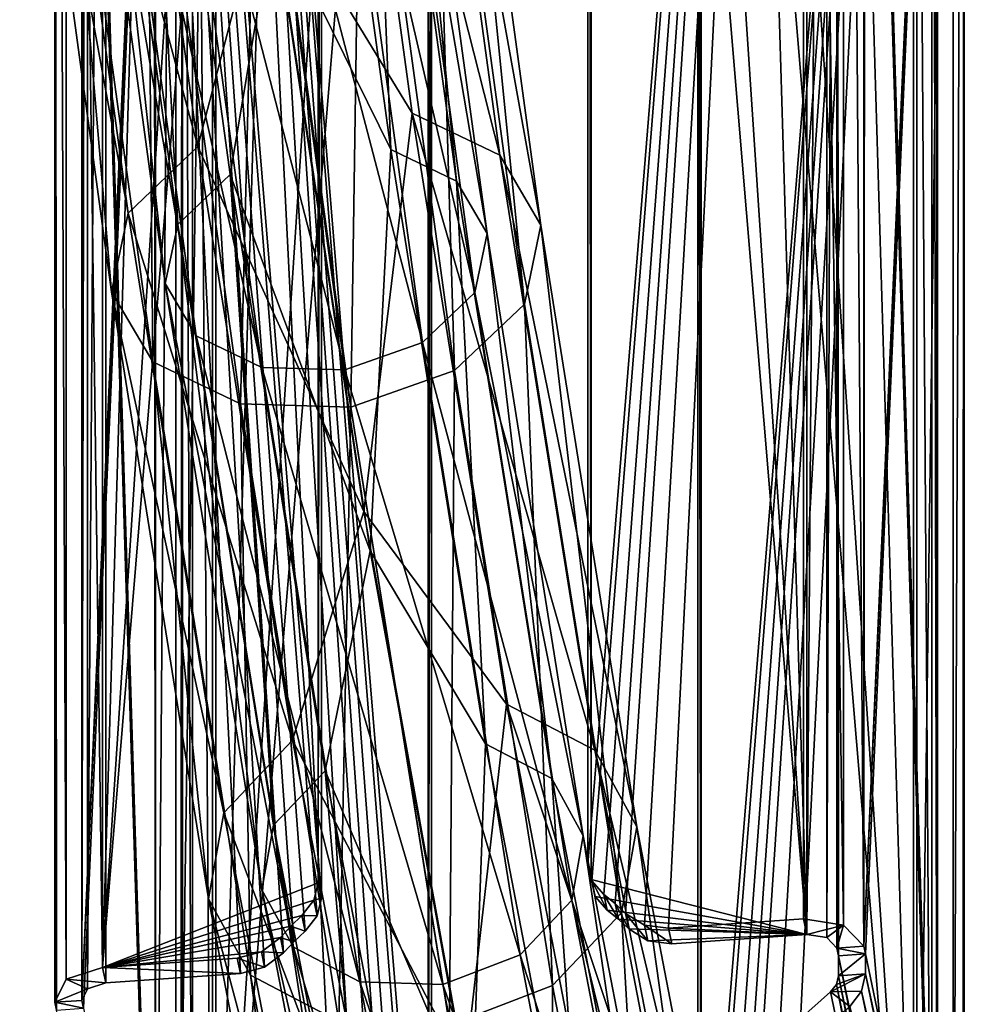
# Model space of a CAD drawing. Extents: x -1448 to 108, y -535 to 375.
# Tile 65 of 147: x -169 to -134, y -280 to -244. Entities that reach past the tile are written whole.
import ezdxf

# ---------------------------------------------------------------- set-up
doc = ezdxf.new("R2010")
doc.units = 0
doc.header["$LTSCALE"] = 33.374815
for name, color, linetype in [('159', 7, 'CONTINUOUS'), ('160', 7, 'CONTINUOUS'), ('161', 7, 'CONTINUOUS'), ('162', 7, 'CONTINUOUS'), ('865', 7, 'CONTINUOUS'), ('866', 7, 'CONTINUOUS'), ('868', 7, 'CONTINUOUS'), ('871', 7, 'CONTINUOUS'), ('874', 7, 'CONTINUOUS'), ('882', 7, 'CONTINUOUS'), ('884', 7, 'CONTINUOUS'), ('888', 7, 'CONTINUOUS'), ('889', 7, 'CONTINUOUS'), ('890', 7, 'CONTINUOUS'), ('891', 7, 'CONTINUOUS'), ('894', 7, 'CONTINUOUS'), ('909', 7, 'CONTINUOUS'), ('914', 7, 'CONTINUOUS'), ('920', 7, 'CONTINUOUS'), ('930', 7, 'CONTINUOUS'), ('931', 7, 'CONTINUOUS'), ('934', 7, 'CONTINUOUS'), ('935', 7, 'CONTINUOUS'), ('937', 7, 'CONTINUOUS'), ('941', 7, 'CONTINUOUS'), ('942', 7, 'CONTINUOUS'), ('943', 7, 'CONTINUOUS'), ('944', 7, 'CONTINUOUS'), ('945', 7, 'CONTINUOUS'), ('947', 7, 'CONTINUOUS'), ('948', 7, 'CONTINUOUS'), ('949', 7, 'CONTINUOUS'), ('950', 7, 'CONTINUOUS'), ('953', 7, 'CONTINUOUS'), ('955', 7, 'CONTINUOUS'), ('956', 7, 'CONTINUOUS'), ('957', 7, 'CONTINUOUS'), ('958', 7, 'CONTINUOUS'), ('960', 7, 'CONTINUOUS'), ('961', 7, 'CONTINUOUS'), ('965', 7, 'CONTINUOUS'), ('966', 7, 'CONTINUOUS'), ('971', 7, 'CONTINUOUS'), ('972', 7, 'CONTINUOUS'), ('973', 7, 'CONTINUOUS'), ('974', 7, 'CONTINUOUS')]:
    doc.layers.add(name, color=color, linetype=linetype)

msp = doc.modelspace()

# ---------------------------------------------------------------- linework, layer by layer
at = {"layer": '159', "color": 7, "linetype": 'CONTINUOUS'}
for points in [[(-157.692, -223.423, 264.103), (-154.386, -247.591, 242.665), (-159.688, -238.883, 250.003), (-157.692, -223.423, 264.103)], [(-154.485, -224.816, 266.329), (-151.158, -249.143, 244.751), (-157.692, -223.423, 264.103), (-154.485, -224.816, 266.329)], [(-157.692, -223.423, 264.103), (-151.158, -249.143, 244.751), (-154.386, -247.591, 242.665), (-157.692, -223.423, 264.103)], [(-153.007, -227.138, 269.428), (-149.646, -251.717, 247.627), (-154.485, -224.816, 266.329), (-153.007, -227.138, 269.428)], [(-154.485, -224.816, 266.329), (-149.646, -251.717, 247.627), (-151.158, -249.143, 244.751), (-154.485, -224.816, 266.329)], [(-153.654, -229.766, 272.568), (-150.256, -254.62, 250.522), (-153.007, -227.138, 269.428), (-153.654, -229.766, 272.568)], [(-153.007, -227.138, 269.428), (-150.256, -254.62, 250.522), (-149.646, -251.717, 247.627), (-153.007, -227.138, 269.428)], [(-156.253, -231.994, 274.905), (-152.825, -257.073, 252.659), (-153.654, -229.766, 272.568), (-156.253, -231.994, 274.905)], [(-153.654, -229.766, 272.568), (-152.825, -257.073, 252.659), (-150.256, -254.62, 250.522), (-153.654, -229.766, 272.568)], [(-156.642, -258.415, 253.463), (-156.253, -231.994, 274.905), (-160.085, -233.221, 275.813), (-156.642, -258.415, 253.463)], [(-152.825, -257.073, 252.659), (-156.253, -231.994, 274.905), (-156.642, -258.415, 253.463), (-152.825, -257.073, 252.659)], [(-159.688, -238.883, 250.003), (-154.386, -247.591, 242.665), (-156.17, -262.26, 226.637), (-159.688, -238.883, 250.003)], [(-154.386, -247.591, 242.665), (-150.917, -269.356, 219.425), (-156.17, -262.26, 226.637), (-154.386, -247.591, 242.665)], [(-151.158, -249.143, 244.751), (-147.665, -271.057, 221.352), (-154.386, -247.591, 242.665), (-151.158, -249.143, 244.751)], [(-154.386, -247.591, 242.665), (-147.665, -271.057, 221.352), (-150.917, -269.356, 219.425), (-154.386, -247.591, 242.665)], [(-149.646, -251.717, 247.627), (-146.116, -273.87, 223.973), (-151.158, -249.143, 244.751), (-149.646, -251.717, 247.627)], [(-151.158, -249.143, 244.751), (-146.116, -273.87, 223.973), (-147.665, -271.057, 221.352), (-151.158, -249.143, 244.751)], [(-150.256, -254.62, 250.522), (-146.684, -277.04, 226.582), (-149.646, -251.717, 247.627), (-150.256, -254.62, 250.522)], [(-149.646, -251.717, 247.627), (-146.684, -277.04, 226.582), (-146.116, -273.87, 223.973), (-149.646, -251.717, 247.627)], [(-152.825, -257.073, 252.659), (-149.217, -279.716, 228.481), (-150.256, -254.62, 250.522), (-152.825, -257.073, 252.659)], [(-150.256, -254.62, 250.522), (-149.217, -279.716, 228.481), (-146.684, -277.04, 226.582), (-150.256, -254.62, 250.522)], [(-153.015, -281.175, 229.159), (-152.825, -257.073, 252.659), (-156.642, -258.415, 253.463), (-153.015, -281.175, 229.159)], [(-149.217, -279.716, 228.481), (-152.825, -257.073, 252.659), (-153.015, -281.175, 229.159), (-149.217, -279.716, 228.481)], [(-156.17, -262.26, 226.637), (-150.917, -269.356, 219.425), (-152.451, -282.835, 201.492), (-156.17, -262.26, 226.637)], [(-150.917, -269.356, 219.425), (-147.254, -288.35, 194.6), (-152.451, -282.835, 201.492), (-150.917, -269.356, 219.425)], [(-147.665, -271.057, 221.352), (-143.974, -290.194, 196.34), (-150.917, -269.356, 219.425), (-147.665, -271.057, 221.352)], [(-150.917, -269.356, 219.425), (-143.974, -290.194, 196.34), (-147.254, -288.35, 194.6), (-150.917, -269.356, 219.425)], [(-146.116, -273.87, 223.973), (-142.379, -293.242, 198.653), (-147.665, -271.057, 221.352), (-146.116, -273.87, 223.973)], [(-147.665, -271.057, 221.352), (-142.379, -293.242, 198.653), (-143.974, -290.194, 196.34), (-147.665, -271.057, 221.352)], [(-146.684, -277.04, 226.582), (-142.896, -296.674, 200.919), (-146.116, -273.87, 223.973), (-146.684, -277.04, 226.582)], [(-146.116, -273.87, 223.973), (-142.896, -296.674, 200.919), (-142.379, -293.242, 198.653), (-146.116, -273.87, 223.973)], [(-149.217, -279.716, 228.481), (-145.386, -299.571, 202.528), (-146.684, -277.04, 226.582), (-149.217, -279.716, 228.481)], [(-146.684, -277.04, 226.582), (-145.386, -299.571, 202.528), (-142.896, -296.674, 200.919), (-146.684, -277.04, 226.582)], [(-149.161, -301.15, 203.05), (-149.217, -279.716, 228.481), (-153.015, -281.175, 229.159), (-149.161, -301.15, 203.05)], [(-145.386, -299.571, 202.528), (-149.217, -279.716, 228.481), (-149.161, -301.15, 203.05), (-145.386, -299.571, 202.528)]]:
    msp.add_3dface(points, dxfattribs=at)
at = {"layer": '160', "color": 7, "linetype": 'CONTINUOUS'}
for points in [[(-165.595, -224.558, 264.255), (-162.277, -248.817, 242.735), (-168.194, -226.786, 266.593), (-165.595, -224.558, 264.255)], [(-165.595, -224.558, 264.255), (-159.688, -238.883, 250.003), (-162.277, -248.817, 242.735), (-165.595, -224.558, 264.255)], [(-168.194, -226.786, 266.593), (-164.846, -251.27, 244.871), (-168.841, -229.414, 269.732), (-168.194, -226.786, 266.593)], [(-168.194, -226.786, 266.593), (-162.277, -248.817, 242.735), (-164.846, -251.27, 244.871), (-168.194, -226.786, 266.593)], [(-168.841, -229.414, 269.732), (-164.846, -251.27, 244.871), (-165.456, -254.173, 247.767), (-168.841, -229.414, 269.732)], [(-168.841, -229.414, 269.732), (-165.456, -254.173, 247.767), (-167.362, -231.736, 272.831), (-168.841, -229.414, 269.732)], [(-167.362, -231.736, 272.831), (-165.456, -254.173, 247.767), (-163.944, -256.746, 250.643), (-167.362, -231.736, 272.831)], [(-167.362, -231.736, 272.831), (-163.944, -256.746, 250.643), (-164.155, -233.13, 275.057), (-167.362, -231.736, 272.831)], [(-160.085, -233.221, 275.813), (-164.155, -233.13, 275.057), (-160.715, -258.299, 252.729), (-160.085, -233.221, 275.813)], [(-164.155, -233.13, 275.057), (-163.944, -256.746, 250.643), (-160.715, -258.299, 252.729), (-164.155, -233.13, 275.057)], [(-156.642, -258.415, 253.463), (-160.085, -233.221, 275.813), (-160.715, -258.299, 252.729), (-156.642, -258.415, 253.463)], [(-159.688, -238.883, 250.003), (-156.17, -262.26, 226.637), (-162.277, -248.817, 242.735), (-159.688, -238.883, 250.003)], [(-162.277, -248.817, 242.735), (-158.792, -270.682, 219.386), (-164.846, -251.27, 244.871), (-162.277, -248.817, 242.735)], [(-162.277, -248.817, 242.735), (-156.17, -262.26, 226.637), (-158.792, -270.682, 219.386), (-162.277, -248.817, 242.735)], [(-164.846, -251.27, 244.871), (-161.325, -273.358, 221.284), (-165.456, -254.173, 247.767), (-164.846, -251.27, 244.871)], [(-164.846, -251.27, 244.871), (-158.792, -270.682, 219.386), (-161.325, -273.358, 221.284), (-164.846, -251.27, 244.871)], [(-165.456, -254.173, 247.767), (-161.325, -273.358, 221.284), (-161.893, -276.528, 223.894), (-165.456, -254.173, 247.767)], [(-165.456, -254.173, 247.767), (-161.893, -276.528, 223.894), (-163.944, -256.746, 250.643), (-165.456, -254.173, 247.767)], [(-163.944, -256.746, 250.643), (-161.893, -276.528, 223.894), (-160.343, -279.341, 226.515), (-163.944, -256.746, 250.643)], [(-163.944, -256.746, 250.643), (-160.343, -279.341, 226.515), (-160.715, -258.299, 252.729), (-163.944, -256.746, 250.643)], [(-156.642, -258.415, 253.463), (-160.715, -258.299, 252.729), (-157.092, -281.042, 228.442), (-156.642, -258.415, 253.463)], [(-160.715, -258.299, 252.729), (-160.343, -279.341, 226.515), (-157.092, -281.042, 228.442), (-160.715, -258.299, 252.729)], [(-153.015, -281.175, 229.159), (-156.642, -258.415, 253.463), (-157.092, -281.042, 228.442), (-153.015, -281.175, 229.159)], [(-156.17, -262.26, 226.637), (-152.451, -282.835, 201.492), (-158.792, -270.682, 219.386), (-156.17, -262.26, 226.637)], [(-158.792, -270.682, 219.386), (-155.108, -289.783, 194.423), (-161.325, -273.358, 221.284), (-158.792, -270.682, 219.386)], [(-158.792, -270.682, 219.386), (-152.451, -282.835, 201.492), (-155.108, -289.783, 194.423), (-158.792, -270.682, 219.386)], [(-161.325, -273.358, 221.284), (-157.598, -292.679, 196.033), (-161.893, -276.528, 223.894), (-161.325, -273.358, 221.284)], [(-161.325, -273.358, 221.284), (-155.108, -289.783, 194.423), (-157.598, -292.679, 196.033), (-161.325, -273.358, 221.284)], [(-161.893, -276.528, 223.894), (-157.598, -292.679, 196.033), (-158.115, -296.112, 198.298), (-161.893, -276.528, 223.894)], [(-161.893, -276.528, 223.894), (-158.115, -296.112, 198.298), (-160.343, -279.341, 226.515), (-161.893, -276.528, 223.894)], [(-160.343, -279.341, 226.515), (-158.115, -296.112, 198.298), (-156.52, -299.159, 200.611), (-160.343, -279.341, 226.515)], [(-160.343, -279.341, 226.515), (-156.52, -299.159, 200.611), (-157.092, -281.042, 228.442), (-160.343, -279.341, 226.515)]]:
    msp.add_3dface(points, dxfattribs=at)
at = {"layer": '161', "color": 7, "linetype": 'CONTINUOUS'}
for points in [[(-163.022, -251.689, 245.578), (-164.427, -225.488, 265.586), (-166.376, -227.159, 267.339), (-163.022, -251.689, 245.578)], [(-161.095, -249.848, 243.975), (-159.467, -240.203, 251.49), (-164.427, -225.488, 265.586), (-161.095, -249.848, 243.975)], [(-161.095, -249.848, 243.975), (-164.427, -225.488, 265.586), (-163.022, -251.689, 245.578), (-161.095, -249.848, 243.975)], [(-163.479, -253.866, 247.749), (-166.376, -227.159, 267.339), (-166.862, -229.13, 269.694), (-163.479, -253.866, 247.749)], [(-163.022, -251.689, 245.578), (-166.376, -227.159, 267.339), (-163.479, -253.866, 247.749), (-163.022, -251.689, 245.578)], [(-163.479, -253.866, 247.749), (-166.862, -229.13, 269.694), (-162.345, -255.796, 249.906), (-163.479, -253.866, 247.749)], [(-162.345, -255.796, 249.906), (-166.862, -229.13, 269.694), (-165.753, -230.871, 272.018), (-162.345, -255.796, 249.906)], [(-162.345, -255.796, 249.906), (-165.753, -230.871, 272.018), (-159.924, -256.961, 251.47), (-162.345, -255.796, 249.906)], [(-159.924, -256.961, 251.47), (-165.753, -230.871, 272.018), (-163.348, -231.916, 273.688), (-159.924, -256.961, 251.47)], [(-159.924, -256.961, 251.47), (-163.348, -231.916, 273.688), (-156.869, -257.047, 252.021), (-159.924, -256.961, 251.47)], [(-156.869, -257.047, 252.021), (-163.348, -231.916, 273.688), (-160.295, -231.984, 274.255), (-156.869, -257.047, 252.021)], [(-155.929, -263.712, 227.991), (-159.467, -240.203, 251.49), (-161.095, -249.848, 243.975), (-155.929, -263.712, 227.991)], [(-159.495, -273.818, 221.947), (-161.095, -249.848, 243.975), (-163.022, -251.689, 245.578), (-159.495, -273.818, 221.947)], [(-157.595, -271.811, 220.523), (-155.929, -263.712, 227.991), (-161.095, -249.848, 243.975), (-157.595, -271.811, 220.523)], [(-157.595, -271.811, 220.523), (-161.095, -249.848, 243.975), (-159.495, -273.818, 221.947), (-157.595, -271.811, 220.523)], [(-159.921, -276.196, 223.904), (-163.022, -251.689, 245.578), (-163.479, -253.866, 247.749), (-159.921, -276.196, 223.904)], [(-159.495, -273.818, 221.947), (-163.022, -251.689, 245.578), (-159.921, -276.196, 223.904), (-159.495, -273.818, 221.947)], [(-159.921, -276.196, 223.904), (-163.479, -253.866, 247.749), (-158.759, -278.306, 225.869), (-159.921, -276.196, 223.904)], [(-158.759, -278.306, 225.869), (-163.479, -253.866, 247.749), (-162.345, -255.796, 249.906), (-158.759, -278.306, 225.869)], [(-158.759, -278.306, 225.869), (-162.345, -255.796, 249.906), (-156.32, -279.582, 227.315), (-158.759, -278.306, 225.869)], [(-156.32, -279.582, 227.315), (-162.345, -255.796, 249.906), (-159.924, -256.961, 251.47), (-156.32, -279.582, 227.315)], [(-156.32, -279.582, 227.315), (-159.924, -256.961, 251.47), (-153.262, -279.681, 227.853), (-156.32, -279.582, 227.315)], [(-153.262, -279.681, 227.853), (-159.924, -256.961, 251.47), (-156.869, -257.047, 252.021), (-153.262, -279.681, 227.853)], [(-152.187, -284.415, 202.689), (-155.929, -263.712, 227.991), (-157.595, -271.811, 220.523), (-152.187, -284.415, 202.689)], [(-155.76, -293.179, 196.643), (-157.595, -271.811, 220.523), (-159.495, -273.818, 221.947), (-155.76, -293.179, 196.643)], [(-153.892, -291.006, 195.436), (-152.187, -284.415, 202.689), (-157.595, -271.811, 220.523), (-153.892, -291.006, 195.436)], [(-153.892, -291.006, 195.436), (-157.595, -271.811, 220.523), (-155.76, -293.179, 196.643), (-153.892, -291.006, 195.436)], [(-156.148, -295.753, 198.342), (-159.495, -273.818, 221.947), (-159.921, -276.196, 223.904), (-156.148, -295.753, 198.342)], [(-155.76, -293.179, 196.643), (-159.495, -273.818, 221.947), (-156.148, -295.753, 198.342), (-155.76, -293.179, 196.643)], [(-156.148, -295.753, 198.342), (-159.921, -276.196, 223.904), (-154.951, -298.039, 200.077), (-156.148, -295.753, 198.342)], [(-154.951, -298.039, 200.077), (-159.921, -276.196, 223.904), (-158.759, -278.306, 225.869), (-154.951, -298.039, 200.077)], [(-154.951, -298.039, 200.077), (-158.759, -278.306, 225.869), (-152.492, -299.422, 201.382), (-154.951, -298.039, 200.077)], [(-152.492, -299.422, 201.382), (-158.759, -278.306, 225.869), (-156.32, -279.582, 227.315), (-152.492, -299.422, 201.382)], [(-152.492, -299.422, 201.382), (-156.32, -279.582, 227.315), (-149.432, -299.531, 201.906), (-152.492, -299.422, 201.382)], [(-149.432, -299.531, 201.906), (-156.32, -279.582, 227.315), (-153.262, -279.681, 227.853), (-149.432, -299.531, 201.906)]]:
    msp.add_3dface(points, dxfattribs=at)
at = {"layer": '162', "color": 7, "linetype": 'CONTINUOUS'}
for points in [[(-159.467, -240.203, 251.49), (-155.177, -248.929, 243.923), (-158.5, -224.636, 265.472), (-159.467, -240.203, 251.49)], [(-155.177, -248.929, 243.923), (-156.095, -225.681, 267.142), (-158.5, -224.636, 265.472), (-155.177, -248.929, 243.923)], [(-152.756, -250.094, 245.487), (-154.986, -227.423, 269.466), (-156.095, -225.681, 267.142), (-152.756, -250.094, 245.487)], [(-152.756, -250.094, 245.487), (-156.095, -225.681, 267.142), (-155.177, -248.929, 243.923), (-152.756, -250.094, 245.487)], [(-151.622, -252.024, 247.644), (-155.471, -229.394, 271.821), (-154.986, -227.423, 269.466), (-151.622, -252.024, 247.644)], [(-151.622, -252.024, 247.644), (-154.986, -227.423, 269.466), (-152.756, -250.094, 245.487), (-151.622, -252.024, 247.644)], [(-152.08, -254.201, 249.816), (-157.421, -231.064, 273.574), (-155.471, -229.394, 271.821), (-152.08, -254.201, 249.816)], [(-152.08, -254.201, 249.816), (-155.471, -229.394, 271.821), (-151.622, -252.024, 247.644), (-152.08, -254.201, 249.816)], [(-154.006, -256.041, 251.418), (-160.295, -231.984, 274.255), (-157.421, -231.064, 273.574), (-154.006, -256.041, 251.418)], [(-154.006, -256.041, 251.418), (-157.421, -231.064, 273.574), (-152.08, -254.201, 249.816), (-154.006, -256.041, 251.418)], [(-156.869, -257.047, 252.021), (-160.295, -231.984, 274.255), (-154.006, -256.041, 251.418), (-156.869, -257.047, 252.021)], [(-159.467, -240.203, 251.49), (-155.929, -263.712, 227.991), (-155.177, -248.929, 243.923), (-159.467, -240.203, 251.49)], [(-155.929, -263.712, 227.991), (-151.689, -270.817, 220.552), (-155.177, -248.929, 243.923), (-155.929, -263.712, 227.991)], [(-151.689, -270.817, 220.552), (-152.756, -250.094, 245.487), (-155.177, -248.929, 243.923), (-151.689, -270.817, 220.552)], [(-149.25, -272.093, 221.998), (-151.622, -252.024, 247.644), (-152.756, -250.094, 245.487), (-149.25, -272.093, 221.998)], [(-149.25, -272.093, 221.998), (-152.756, -250.094, 245.487), (-151.689, -270.817, 220.552), (-149.25, -272.093, 221.998)], [(-148.088, -274.202, 223.963), (-152.08, -254.201, 249.816), (-151.622, -252.024, 247.644), (-148.088, -274.202, 223.963)], [(-148.088, -274.202, 223.963), (-151.622, -252.024, 247.644), (-149.25, -272.093, 221.998), (-148.088, -274.202, 223.963)], [(-148.514, -276.58, 225.92), (-154.006, -256.041, 251.418), (-152.08, -254.201, 249.816), (-148.514, -276.58, 225.92)], [(-148.514, -276.58, 225.92), (-152.08, -254.201, 249.816), (-148.088, -274.202, 223.963), (-148.514, -276.58, 225.92)], [(-150.414, -278.587, 227.344), (-156.869, -257.047, 252.021), (-154.006, -256.041, 251.418), (-150.414, -278.587, 227.344)], [(-150.414, -278.587, 227.344), (-154.006, -256.041, 251.418), (-148.514, -276.58, 225.92), (-150.414, -278.587, 227.344)], [(-153.262, -279.681, 227.853), (-156.869, -257.047, 252.021), (-150.414, -278.587, 227.344), (-153.262, -279.681, 227.853)], [(-155.929, -263.712, 227.991), (-152.187, -284.415, 202.689), (-151.689, -270.817, 220.552), (-155.929, -263.712, 227.991)], [(-152.187, -284.415, 202.689), (-148.002, -289.932, 195.569), (-151.689, -270.817, 220.552), (-152.187, -284.415, 202.689)], [(-148.002, -289.932, 195.569), (-149.25, -272.093, 221.998), (-151.689, -270.817, 220.552), (-148.002, -289.932, 195.569)], [(-145.542, -291.315, 196.874), (-148.088, -274.202, 223.963), (-149.25, -272.093, 221.998), (-145.542, -291.315, 196.874)], [(-145.542, -291.315, 196.874), (-149.25, -272.093, 221.998), (-148.002, -289.932, 195.569), (-145.542, -291.315, 196.874)], [(-144.346, -293.601, 198.609), (-148.514, -276.58, 225.92), (-148.088, -274.202, 223.963), (-144.346, -293.601, 198.609)], [(-144.346, -293.601, 198.609), (-148.088, -274.202, 223.963), (-145.542, -291.315, 196.874), (-144.346, -293.601, 198.609)], [(-144.733, -296.175, 200.308), (-150.414, -278.587, 227.344), (-148.514, -276.58, 225.92), (-144.733, -296.175, 200.308)], [(-144.733, -296.175, 200.308), (-148.514, -276.58, 225.92), (-144.346, -293.601, 198.609), (-144.733, -296.175, 200.308)], [(-146.601, -298.347, 201.515), (-153.262, -279.681, 227.853), (-150.414, -278.587, 227.344), (-146.601, -298.347, 201.515)], [(-146.601, -298.347, 201.515), (-150.414, -278.587, 227.344), (-144.733, -296.175, 200.308), (-146.601, -298.347, 201.515)], [(-149.432, -299.531, 201.906), (-153.262, -279.681, 227.853), (-146.601, -298.347, 201.515), (-149.432, -299.531, 201.906)]]:
    msp.add_3dface(points, dxfattribs=at)
at = {"layer": '865', "color": 7, "linetype": 'CONTINUOUS'}
for points in [[(-135.049, -296.095, 188.673), (-135.109, -295.809, 189.078), (-138.748, -178.687, 143.433), (-135.049, -296.095, 188.673)], [(-138.748, -178.687, 143.433), (-135.109, -295.809, 189.078), (-138.689, -278.626, 213.408), (-138.748, -178.687, 143.433)], [(-138.689, -178.973, 143.027), (-135.049, -296.095, 188.673), (-138.748, -178.687, 143.433), (-138.689, -178.973, 143.027)], [(-138.748, -278.34, 213.813), (-138.748, -178.687, 143.433), (-138.689, -278.626, 213.408), (-138.748, -278.34, 213.813)], [(-135.109, -196.156, 118.697), (-135.049, -296.095, 188.673), (-138.689, -178.973, 143.027), (-135.109, -196.156, 118.697)], [(-135.049, -196.442, 118.292), (-135.049, -296.095, 188.673), (-135.109, -196.156, 118.697), (-135.049, -196.442, 118.292)], [(-135.109, -296.543, 189.597), (-138.689, -279.36, 213.926), (-138.689, -278.626, 213.408), (-135.109, -296.543, 189.597)], [(-135.109, -295.809, 189.078), (-135.109, -296.543, 189.597), (-138.689, -278.626, 213.408), (-135.109, -295.809, 189.078)]]:
    msp.add_3dface(points, dxfattribs=at)
at = {"layer": '866', "color": 7, "linetype": 'CONTINUOUS'}
msp.add_3dface([(-135.4, -297.141, 189.976), (-151.887, -291.472, 220.538), (-138.98, -279.958, 214.306), (-135.4, -297.141, 189.976)], dxfattribs=at)
at = {"layer": '868', "color": 7, "linetype": 'CONTINUOUS'}
for points in [[(-166.548, -180.614, 140.704), (-166.548, -280.267, 211.084), (-166.489, -180.901, 140.298), (-166.548, -180.614, 140.704)], [(-166.548, -280.267, 211.084), (-162.909, -198.084, 115.968), (-166.489, -180.901, 140.298), (-166.548, -280.267, 211.084)], [(-162.849, -198.37, 115.563), (-162.909, -198.084, 115.968), (-166.548, -280.267, 211.084), (-162.849, -198.37, 115.563)], [(-166.489, -280.553, 210.679), (-162.849, -198.37, 115.563), (-166.548, -280.267, 211.084), (-166.489, -280.553, 210.679)], [(-162.909, -297.736, 186.349), (-162.849, -198.37, 115.563), (-166.489, -280.553, 210.679), (-162.909, -297.736, 186.349)], [(-162.849, -298.023, 185.944), (-162.849, -198.37, 115.563), (-162.909, -297.736, 186.349), (-162.849, -298.023, 185.944)]]:
    msp.add_3dface(points, dxfattribs=at)
at = {"layer": '871', "color": 7, "linetype": 'CONTINUOUS'}
for points in [[(-137.756, -278.271, 213.911), (-137.696, -178.904, 143.125), (-137.756, -178.618, 143.53), (-137.756, -278.271, 213.911)], [(-134.116, -196.087, 118.795), (-137.696, -178.904, 143.125), (-137.756, -278.271, 213.911), (-134.116, -196.087, 118.795)], [(-134.057, -196.374, 118.389), (-134.116, -196.087, 118.795), (-137.756, -278.271, 213.911), (-134.057, -196.374, 118.389)], [(-137.696, -278.557, 213.505), (-134.057, -196.374, 118.389), (-137.756, -278.271, 213.911), (-137.696, -278.557, 213.505)], [(-134.116, -295.74, 189.176), (-134.057, -196.374, 118.389), (-137.696, -278.557, 213.505), (-134.116, -295.74, 189.176)], [(-134.057, -296.026, 188.77), (-134.057, -196.374, 118.389), (-134.116, -295.74, 189.176), (-134.057, -296.026, 188.77)], [(-137.696, -279.291, 214.024), (-134.116, -295.74, 189.176), (-137.696, -278.557, 213.505), (-137.696, -279.291, 214.024)], [(-134.116, -296.474, 189.694), (-134.116, -295.74, 189.176), (-137.696, -279.291, 214.024), (-134.116, -296.474, 189.694)]]:
    msp.add_3dface(points, dxfattribs=at)
at = {"layer": '874', "color": 7, "linetype": 'CONTINUOUS'}
for points in [[(-163.902, -297.805, 186.252), (-167.482, -280.622, 210.581), (-167.541, -180.683, 140.606), (-163.902, -297.805, 186.252)], [(-167.541, -180.683, 140.606), (-167.482, -280.622, 210.581), (-167.541, -280.336, 210.987), (-167.541, -180.683, 140.606)], [(-163.842, -298.092, 185.846), (-163.902, -297.805, 186.252), (-167.541, -180.683, 140.606), (-163.842, -298.092, 185.846)], [(-167.482, -180.969, 140.201), (-163.842, -298.092, 185.846), (-167.541, -180.683, 140.606), (-167.482, -180.969, 140.201)], [(-163.902, -198.152, 115.871), (-163.842, -298.092, 185.846), (-167.482, -180.969, 140.201), (-163.902, -198.152, 115.871)], [(-163.842, -198.439, 115.465), (-163.842, -298.092, 185.846), (-163.902, -198.152, 115.871), (-163.842, -198.439, 115.465)]]:
    msp.add_3dface(points, dxfattribs=at)
at = {"layer": '882', "color": 7, "linetype": 'CONTINUOUS'}
msp.add_3dface([(-138.98, -279.958, 214.306), (-151.887, -291.472, 220.538), (-138.277, -280.487, 214.783), (-138.98, -279.958, 214.306)], dxfattribs=at)
at = {"layer": '884', "color": 7, "linetype": 'CONTINUOUS'}
for points in [[(-138.689, -278.626, 213.408), (-138.689, -279.36, 213.926), (-137.696, -278.557, 213.505), (-138.689, -278.626, 213.408)], [(-138.689, -279.36, 213.926), (-137.696, -279.291, 214.024), (-137.696, -278.557, 213.505), (-138.689, -279.36, 213.926)]]:
    msp.add_3dface(points, dxfattribs=at)
at = {"layer": '888', "color": 7, "linetype": 'CONTINUOUS'}
for points in [[(-138.782, -197.863, 116.28), (-135.804, -297.31, 186.953), (-142.292, -199.303, 116.78), (-138.782, -197.863, 116.28)], [(-135.804, -197.657, 116.573), (-135.804, -297.31, 186.953), (-138.782, -197.863, 116.28), (-135.804, -197.657, 116.573)], [(-135.804, -297.31, 186.953), (-143.746, -202.292, 118.677), (-142.292, -199.303, 116.78), (-135.804, -297.31, 186.953)], [(-143.746, -202.292, 118.677), (-135.804, -297.31, 186.953), (-143.746, -295.294, 184.361), (-143.746, -202.292, 118.677)]]:
    msp.add_3dface(points, dxfattribs=at)
at = {"layer": '889', "color": 7, "linetype": 'CONTINUOUS'}
for points in [[(-134.057, -196.374, 118.389), (-134.057, -296.026, 188.77), (-134.469, -296.877, 187.566), (-134.057, -196.374, 118.389)], [(-134.057, -196.374, 118.389), (-134.469, -296.877, 187.566), (-134.469, -197.224, 117.185), (-134.057, -196.374, 118.389)], [(-135.804, -297.31, 186.953), (-135.804, -197.657, 116.573), (-134.469, -197.224, 117.185), (-135.804, -297.31, 186.953)], [(-134.469, -296.877, 187.566), (-135.804, -297.31, 186.953), (-134.469, -197.224, 117.185), (-134.469, -296.877, 187.566)]]:
    msp.add_3dface(points, dxfattribs=at)
at = {"layer": '890', "color": 7, "linetype": 'CONTINUOUS'}
for points in [[(-143.711, -295.343, 185.634), (-135.923, -197.084, 117.384), (-143.866, -294.721, 185.172), (-143.711, -295.343, 185.634)], [(-143.866, -294.721, 185.172), (-135.923, -197.084, 117.384), (-143.866, -201.719, 119.488), (-143.866, -294.721, 185.172)], [(-143.27, -295.847, 186.054), (-135.923, -197.084, 117.384), (-143.711, -295.343, 185.634), (-143.27, -295.847, 186.054)], [(-142.856, -296.178, 186.35), (-135.923, -197.084, 117.384), (-143.27, -295.847, 186.054), (-142.856, -296.178, 186.35)], [(-142.475, -296.538, 186.659), (-135.923, -197.084, 117.384), (-142.856, -296.178, 186.35), (-142.475, -296.538, 186.659)], [(-141.775, -296.97, 187.068), (-135.923, -197.084, 117.384), (-142.475, -296.538, 186.659), (-141.775, -296.97, 187.068)], [(-140.887, -297.081, 187.277), (-135.923, -197.084, 117.384), (-141.775, -296.97, 187.068), (-140.887, -297.081, 187.277)], [(-135.923, -296.737, 187.764), (-135.923, -197.084, 117.384), (-140.887, -297.081, 187.277), (-135.923, -296.737, 187.764)]]:
    msp.add_3dface(points, dxfattribs=at)
at = {"layer": '891', "color": 7, "linetype": 'CONTINUOUS'}
for points in [[(-135.049, -296.095, 188.673), (-135.049, -196.442, 118.292), (-135.256, -196.868, 117.69), (-135.049, -296.095, 188.673)], [(-135.256, -296.52, 188.071), (-135.256, -196.868, 117.69), (-135.923, -197.084, 117.384), (-135.256, -296.52, 188.071)], [(-135.256, -296.52, 188.071), (-135.049, -296.095, 188.673), (-135.256, -196.868, 117.69), (-135.256, -296.52, 188.071)], [(-135.923, -296.737, 187.764), (-135.256, -296.52, 188.071), (-135.923, -197.084, 117.384), (-135.923, -296.737, 187.764)]]:
    msp.add_3dface(points, dxfattribs=at)
at = {"layer": '894', "color": 7, "linetype": 'CONTINUOUS'}
for points in [[(-143.866, -294.721, 185.172), (-143.866, -201.719, 119.488), (-143.746, -295.294, 184.361), (-143.866, -294.721, 185.172)], [(-143.866, -201.719, 119.488), (-143.746, -202.292, 118.677), (-143.746, -295.294, 184.361), (-143.866, -201.719, 119.488)]]:
    msp.add_3dface(points, dxfattribs=at)
at = {"layer": '909', "color": 7, "linetype": 'CONTINUOUS'}
for points in [[(-138.764, -279.678, 214.14), (-138.689, -279.36, 213.926), (-135.185, -296.861, 189.81), (-138.764, -279.678, 214.14)], [(-138.689, -279.36, 213.926), (-135.109, -296.543, 189.597), (-135.185, -296.861, 189.81), (-138.689, -279.36, 213.926)], [(-135.4, -297.141, 189.976), (-138.98, -279.958, 214.306), (-138.764, -279.678, 214.14), (-135.4, -297.141, 189.976)], [(-135.4, -297.141, 189.976), (-138.764, -279.678, 214.14), (-135.185, -296.861, 189.81), (-135.4, -297.141, 189.976)]]:
    msp.add_3dface(points, dxfattribs=at)
at = {"layer": '914', "color": 7, "linetype": 'CONTINUOUS'}
for points in [[(-134.116, -296.474, 189.694), (-137.696, -279.291, 214.024), (-137.847, -279.927, 214.451), (-134.116, -296.474, 189.694)], [(-138.277, -280.487, 214.783), (-134.267, -297.11, 190.121), (-137.847, -279.927, 214.451), (-138.277, -280.487, 214.783)], [(-134.267, -297.11, 190.121), (-134.116, -296.474, 189.694), (-137.847, -279.927, 214.451), (-134.267, -297.11, 190.121)]]:
    msp.add_3dface(points, dxfattribs=at)
at = {"layer": '920', "color": 7, "linetype": 'CONTINUOUS'}
for points in [[(-138.764, -279.678, 214.14), (-138.98, -279.958, 214.306), (-137.696, -279.291, 214.024), (-138.764, -279.678, 214.14)], [(-137.696, -279.291, 214.024), (-138.98, -279.958, 214.306), (-137.847, -279.927, 214.451), (-137.696, -279.291, 214.024)], [(-138.689, -279.36, 213.926), (-138.764, -279.678, 214.14), (-137.696, -279.291, 214.024), (-138.689, -279.36, 213.926)], [(-138.98, -279.958, 214.306), (-138.277, -280.487, 214.783), (-137.847, -279.927, 214.451), (-138.98, -279.958, 214.306)]]:
    msp.add_3dface(points, dxfattribs=at)
at = {"layer": '930', "color": 7, "linetype": 'CONTINUOUS'}
for points in [[(-161.618, -299.099, 184.419), (-161.618, -199.447, 114.038), (-156.654, -298.755, 184.906), (-161.618, -299.099, 184.419)], [(-156.654, -298.755, 184.906), (-161.618, -199.447, 114.038), (-155.766, -298.521, 184.872), (-156.654, -298.755, 184.906)], [(-155.766, -298.521, 184.872), (-161.618, -199.447, 114.038), (-155.065, -297.992, 184.601), (-155.766, -298.521, 184.872)], [(-155.065, -297.992, 184.601), (-161.618, -199.447, 114.038), (-154.685, -297.579, 184.366), (-155.065, -297.992, 184.601)], [(-154.685, -297.579, 184.366), (-161.618, -199.447, 114.038), (-154.271, -297.19, 184.152), (-154.685, -297.579, 184.366)], [(-154.271, -297.19, 184.152), (-161.618, -199.447, 114.038), (-153.83, -296.626, 183.818), (-154.271, -297.19, 184.152)], [(-153.83, -296.626, 183.818), (-161.618, -199.447, 114.038), (-153.675, -295.982, 183.386), (-153.83, -296.626, 183.818)], [(-153.675, -295.982, 183.386), (-161.618, -199.447, 114.038), (-153.675, -202.98, 117.703), (-153.675, -295.982, 183.386)]]:
    msp.add_3dface(points, dxfattribs=at)
at = {"layer": '931', "color": 7, "linetype": 'CONTINUOUS'}
for points in [[(-161.737, -198.874, 114.849), (-161.737, -298.527, 185.23), (-158.759, -198.667, 115.142), (-161.737, -198.874, 114.849)], [(-158.759, -198.667, 115.142), (-161.737, -298.527, 185.23), (-155.248, -199.62, 116.331), (-158.759, -198.667, 115.142)], [(-161.737, -298.527, 185.23), (-153.794, -202.407, 118.514), (-155.248, -199.62, 116.331), (-161.737, -298.527, 185.23)], [(-153.794, -202.407, 118.514), (-161.737, -298.527, 185.23), (-153.794, -295.41, 184.197), (-153.794, -202.407, 118.514)]]:
    msp.add_3dface(points, dxfattribs=at)
at = {"layer": '934', "color": 7, "linetype": 'CONTINUOUS'}
for points in [[(-163.842, -298.092, 185.846), (-163.842, -198.439, 115.465), (-163.092, -199.208, 114.376), (-163.842, -298.092, 185.846)], [(-163.842, -298.092, 185.846), (-163.092, -199.208, 114.376), (-163.092, -298.861, 184.756), (-163.842, -298.092, 185.846)], [(-163.092, -199.208, 114.376), (-161.618, -199.447, 114.038), (-163.092, -298.861, 184.756), (-163.092, -199.208, 114.376)], [(-163.092, -298.861, 184.756), (-161.618, -199.447, 114.038), (-161.618, -299.099, 184.419), (-163.092, -298.861, 184.756)]]:
    msp.add_3dface(points, dxfattribs=at)
at = {"layer": '935', "color": 7, "linetype": 'CONTINUOUS'}
for points in [[(-162.849, -198.37, 115.563), (-162.849, -298.023, 185.944), (-162.474, -298.408, 185.399), (-162.849, -198.37, 115.563)], [(-162.474, -198.755, 115.018), (-162.849, -198.37, 115.563), (-162.474, -298.408, 185.399), (-162.474, -198.755, 115.018)], [(-161.737, -198.874, 114.849), (-162.474, -198.755, 115.018), (-161.737, -298.527, 185.23), (-161.737, -198.874, 114.849)], [(-162.474, -198.755, 115.018), (-162.474, -298.408, 185.399), (-161.737, -298.527, 185.23), (-162.474, -198.755, 115.018)]]:
    msp.add_3dface(points, dxfattribs=at)
at = {"layer": '937', "color": 7, "linetype": 'CONTINUOUS'}
for points in [[(-153.794, -202.407, 118.514), (-153.794, -295.41, 184.197), (-153.675, -202.98, 117.703), (-153.794, -202.407, 118.514)], [(-153.794, -295.41, 184.197), (-153.675, -295.982, 183.386), (-153.675, -202.98, 117.703), (-153.794, -295.41, 184.197)]]:
    msp.add_3dface(points, dxfattribs=at)
at = {"layer": '941', "color": 7, "linetype": 'CONTINUOUS'}
for points in [[(-147.768, -275.869, 213.208), (-139.98, -177.61, 144.957), (-147.923, -275.247, 212.745), (-147.768, -275.869, 213.208)], [(-147.923, -275.247, 212.745), (-139.98, -177.61, 144.957), (-147.923, -182.245, 147.062), (-147.923, -275.247, 212.745)], [(-147.327, -276.372, 213.628), (-139.98, -177.61, 144.957), (-147.768, -275.869, 213.208), (-147.327, -276.372, 213.628)], [(-146.913, -276.704, 213.923), (-139.98, -177.61, 144.957), (-147.327, -276.372, 213.628), (-146.913, -276.704, 213.923)], [(-146.532, -277.064, 214.233), (-139.98, -177.61, 144.957), (-146.913, -276.704, 213.923), (-146.532, -277.064, 214.233)], [(-145.832, -277.496, 214.641), (-139.98, -177.61, 144.957), (-146.532, -277.064, 214.233), (-145.832, -277.496, 214.641)], [(-144.944, -277.607, 214.85), (-139.98, -177.61, 144.957), (-145.832, -277.496, 214.641), (-144.944, -277.607, 214.85)], [(-139.98, -277.263, 215.338), (-139.98, -177.61, 144.957), (-144.944, -277.607, 214.85), (-139.98, -277.263, 215.338)]]:
    msp.add_3dface(points, dxfattribs=at)
at = {"layer": '942', "color": 7, "linetype": 'CONTINUOUS'}
for points in [[(-142.839, -178.389, 143.854), (-139.861, -277.836, 214.527), (-146.349, -179.829, 144.354), (-142.839, -178.389, 143.854)], [(-139.861, -178.183, 144.146), (-139.861, -277.836, 214.527), (-142.839, -178.389, 143.854), (-139.861, -178.183, 144.146)], [(-139.861, -277.836, 214.527), (-147.803, -182.818, 146.251), (-146.349, -179.829, 144.354), (-139.861, -277.836, 214.527)], [(-147.803, -182.818, 146.251), (-139.861, -277.836, 214.527), (-147.803, -275.82, 211.934), (-147.803, -182.818, 146.251)], [(-147.803, -275.82, 211.934), (-139.861, -277.836, 214.527), (-147.648, -276.442, 212.397), (-147.803, -275.82, 211.934)], [(-147.648, -276.442, 212.397), (-139.861, -277.836, 214.527), (-147.208, -276.945, 212.817), (-147.648, -276.442, 212.397)], [(-147.208, -276.945, 212.817), (-139.861, -277.836, 214.527), (-146.793, -277.277, 213.112), (-147.208, -276.945, 212.817)], [(-146.793, -277.277, 213.112), (-139.861, -277.836, 214.527), (-146.413, -277.636, 213.422), (-146.793, -277.277, 213.112)], [(-146.413, -277.636, 213.422), (-139.861, -277.836, 214.527), (-145.713, -278.069, 213.83), (-146.413, -277.636, 213.422)], [(-145.713, -278.069, 213.83), (-139.861, -277.836, 214.527), (-144.824, -278.18, 214.039), (-145.713, -278.069, 213.83)]]:
    msp.add_3dface(points, dxfattribs=at)
at = {"layer": '943', "color": 7, "linetype": 'CONTINUOUS'}
for points in [[(-165.794, -179.4, 142.423), (-165.794, -279.053, 212.804), (-162.816, -179.193, 142.715), (-165.794, -179.4, 142.423)], [(-162.816, -179.193, 142.715), (-165.794, -279.053, 212.804), (-159.305, -180.146, 143.905), (-162.816, -179.193, 142.715)], [(-165.794, -279.053, 212.804), (-157.851, -182.933, 146.087), (-159.305, -180.146, 143.905), (-165.794, -279.053, 212.804)], [(-157.851, -182.933, 146.087), (-165.794, -279.053, 212.804), (-157.851, -275.935, 211.771), (-157.851, -182.933, 146.087)], [(-157.851, -275.935, 211.771), (-165.794, -279.053, 212.804), (-158.006, -276.579, 212.202), (-157.851, -275.935, 211.771)], [(-158.006, -276.579, 212.202), (-165.794, -279.053, 212.804), (-158.447, -277.143, 212.536), (-158.006, -276.579, 212.202)], [(-158.447, -277.143, 212.536), (-165.794, -279.053, 212.804), (-158.861, -277.533, 212.75), (-158.447, -277.143, 212.536)], [(-158.861, -277.533, 212.75), (-165.794, -279.053, 212.804), (-159.242, -277.945, 212.985), (-158.861, -277.533, 212.75)], [(-159.242, -277.945, 212.985), (-165.794, -279.053, 212.804), (-159.942, -278.474, 213.256), (-159.242, -277.945, 212.985)], [(-159.942, -278.474, 213.256), (-165.794, -279.053, 212.804), (-160.83, -278.708, 213.291), (-159.942, -278.474, 213.256)]]:
    msp.add_3dface(points, dxfattribs=at)
at = {"layer": '944', "color": 7, "linetype": 'CONTINUOUS'}
for points in [[(-165.675, -279.625, 211.993), (-165.675, -179.973, 141.612), (-160.711, -279.281, 212.48), (-165.675, -279.625, 211.993)], [(-160.711, -279.281, 212.48), (-165.675, -179.973, 141.612), (-159.823, -279.047, 212.445), (-160.711, -279.281, 212.48)], [(-159.823, -279.047, 212.445), (-165.675, -179.973, 141.612), (-159.122, -278.517, 212.174), (-159.823, -279.047, 212.445)], [(-159.122, -278.517, 212.174), (-165.675, -179.973, 141.612), (-158.742, -278.105, 211.939), (-159.122, -278.517, 212.174)], [(-158.742, -278.105, 211.939), (-165.675, -179.973, 141.612), (-158.328, -277.716, 211.725), (-158.742, -278.105, 211.939)], [(-158.328, -277.716, 211.725), (-165.675, -179.973, 141.612), (-157.887, -277.152, 211.391), (-158.328, -277.716, 211.725)], [(-157.887, -277.152, 211.391), (-165.675, -179.973, 141.612), (-157.732, -276.508, 210.96), (-157.887, -277.152, 211.391)], [(-157.732, -276.508, 210.96), (-165.675, -179.973, 141.612), (-157.732, -183.506, 145.276), (-157.732, -276.508, 210.96)]]:
    msp.add_3dface(points, dxfattribs=at)
at = {"layer": '945', "color": 7, "linetype": 'CONTINUOUS'}
for points in [[(-138.748, -278.34, 213.813), (-137.696, -278.557, 213.505), (-137.756, -278.271, 213.911), (-138.748, -278.34, 213.813)], [(-138.748, -278.34, 213.813), (-138.689, -278.626, 213.408), (-137.696, -278.557, 213.505), (-138.748, -278.34, 213.813)]]:
    msp.add_3dface(points, dxfattribs=at)
at = {"layer": '947', "color": 7, "linetype": 'CONTINUOUS'}
for points in [[(-138.506, -177.848, 144.62), (-139.98, -177.61, 144.957), (-138.506, -277.501, 215), (-138.506, -177.848, 144.62)], [(-138.506, -277.501, 215), (-139.98, -177.61, 144.957), (-139.98, -277.263, 215.338), (-138.506, -277.501, 215)], [(-137.756, -278.271, 213.911), (-137.756, -178.618, 143.53), (-138.506, -177.848, 144.62), (-137.756, -278.271, 213.911)], [(-137.756, -278.271, 213.911), (-138.506, -177.848, 144.62), (-138.506, -277.501, 215), (-137.756, -278.271, 213.911)]]:
    msp.add_3dface(points, dxfattribs=at)
at = {"layer": '948', "color": 7, "linetype": 'CONTINUOUS'}
for points in [[(-139.861, -178.183, 144.146), (-139.124, -178.302, 143.977), (-139.861, -277.836, 214.527), (-139.861, -178.183, 144.146)], [(-139.124, -178.302, 143.977), (-139.124, -277.955, 214.358), (-139.861, -277.836, 214.527), (-139.124, -178.302, 143.977)], [(-139.124, -178.302, 143.977), (-138.748, -178.687, 143.433), (-139.124, -277.955, 214.358), (-139.124, -178.302, 143.977)], [(-138.748, -178.687, 143.433), (-138.748, -278.34, 213.813), (-139.124, -277.955, 214.358), (-138.748, -178.687, 143.433)]]:
    msp.add_3dface(points, dxfattribs=at)
at = {"layer": '949', "color": 7, "linetype": 'CONTINUOUS'}
for points in [[(-139.861, -277.836, 214.527), (-139.98, -277.263, 215.338), (-144.944, -277.607, 214.85), (-139.861, -277.836, 214.527)], [(-144.824, -278.18, 214.039), (-139.861, -277.836, 214.527), (-144.944, -277.607, 214.85), (-144.824, -278.18, 214.039)]]:
    msp.add_3dface(points, dxfattribs=at)
at = {"layer": '950', "color": 7, "linetype": 'CONTINUOUS'}
for points in [[(-147.803, -182.818, 146.251), (-147.803, -275.82, 211.934), (-147.923, -182.245, 147.062), (-147.803, -182.818, 146.251)], [(-147.803, -275.82, 211.934), (-147.923, -275.247, 212.745), (-147.923, -182.245, 147.062), (-147.803, -275.82, 211.934)]]:
    msp.add_3dface(points, dxfattribs=at)
at = {"layer": '953', "color": 7, "linetype": 'CONTINUOUS'}
for points in [[(-138.506, -277.501, 215), (-139.98, -277.263, 215.338), (-139.861, -277.836, 214.527), (-138.506, -277.501, 215)], [(-139.124, -277.955, 214.358), (-138.506, -277.501, 215), (-139.861, -277.836, 214.527), (-139.124, -277.955, 214.358)], [(-138.748, -278.34, 213.813), (-138.506, -277.501, 215), (-139.124, -277.955, 214.358), (-138.748, -278.34, 213.813)], [(-138.748, -278.34, 213.813), (-137.756, -278.271, 213.911), (-138.506, -277.501, 215), (-138.748, -278.34, 213.813)]]:
    msp.add_3dface(points, dxfattribs=at)
at = {"layer": '955', "color": 7, "linetype": 'CONTINUOUS'}
for points in [[(-166.489, -280.553, 210.679), (-166.548, -280.267, 211.084), (-167.541, -280.336, 210.987), (-166.489, -280.553, 210.679)], [(-167.482, -280.622, 210.581), (-166.489, -280.553, 210.679), (-167.541, -280.336, 210.987), (-167.482, -280.622, 210.581)]]:
    msp.add_3dface(points, dxfattribs=at)
at = {"layer": '956', "color": 7, "linetype": 'CONTINUOUS'}
for points in [[(-165.794, -279.053, 212.804), (-165.794, -179.4, 142.423), (-167.128, -179.833, 141.81), (-165.794, -279.053, 212.804)], [(-167.541, -180.683, 140.606), (-167.128, -279.485, 212.191), (-167.128, -179.833, 141.81), (-167.541, -180.683, 140.606)], [(-167.128, -279.485, 212.191), (-165.794, -279.053, 212.804), (-167.128, -179.833, 141.81), (-167.128, -279.485, 212.191)], [(-167.541, -180.683, 140.606), (-167.541, -280.336, 210.987), (-167.128, -279.485, 212.191), (-167.541, -180.683, 140.606)]]:
    msp.add_3dface(points, dxfattribs=at)
at = {"layer": '957', "color": 7, "linetype": 'CONTINUOUS'}
for points in [[(-166.548, -280.267, 211.084), (-166.548, -180.614, 140.704), (-166.342, -180.189, 141.305), (-166.548, -280.267, 211.084)], [(-166.342, -279.842, 211.686), (-166.548, -280.267, 211.084), (-166.342, -180.189, 141.305), (-166.342, -279.842, 211.686)], [(-165.675, -279.625, 211.993), (-166.342, -279.842, 211.686), (-165.675, -179.973, 141.612), (-165.675, -279.625, 211.993)], [(-166.342, -279.842, 211.686), (-166.342, -180.189, 141.305), (-165.675, -179.973, 141.612), (-166.342, -279.842, 211.686)]]:
    msp.add_3dface(points, dxfattribs=at)
at = {"layer": '958', "color": 7, "linetype": 'CONTINUOUS'}
for points in [[(-165.794, -279.053, 212.804), (-160.711, -279.281, 212.48), (-160.83, -278.708, 213.291), (-165.794, -279.053, 212.804)], [(-165.794, -279.053, 212.804), (-165.675, -279.625, 211.993), (-160.711, -279.281, 212.48), (-165.794, -279.053, 212.804)]]:
    msp.add_3dface(points, dxfattribs=at)
at = {"layer": '960', "color": 7, "linetype": 'CONTINUOUS'}
for points in [[(-157.732, -183.506, 145.276), (-157.851, -182.933, 146.087), (-157.851, -275.935, 211.771), (-157.732, -183.506, 145.276)], [(-157.732, -276.508, 210.96), (-157.732, -183.506, 145.276), (-157.851, -275.935, 211.771), (-157.732, -276.508, 210.96)]]:
    msp.add_3dface(points, dxfattribs=at)
at = {"layer": '961', "color": 7, "linetype": 'CONTINUOUS'}
for points in [[(-165.794, -279.053, 212.804), (-167.128, -279.485, 212.191), (-165.675, -279.625, 211.993), (-165.794, -279.053, 212.804)], [(-167.128, -279.485, 212.191), (-167.541, -280.336, 210.987), (-166.342, -279.842, 211.686), (-167.128, -279.485, 212.191)], [(-165.675, -279.625, 211.993), (-167.128, -279.485, 212.191), (-166.342, -279.842, 211.686), (-165.675, -279.625, 211.993)], [(-167.541, -280.336, 210.987), (-166.548, -280.267, 211.084), (-166.342, -279.842, 211.686), (-167.541, -280.336, 210.987)]]:
    msp.add_3dface(points, dxfattribs=at)
at = {"layer": '965', "color": 7, "linetype": 'CONTINUOUS'}
for points in [[(-147.208, -276.945, 212.817), (-146.793, -277.277, 213.112), (-147.327, -276.372, 213.628), (-147.208, -276.945, 212.817)], [(-146.793, -277.277, 213.112), (-146.913, -276.704, 213.923), (-147.327, -276.372, 213.628), (-146.793, -277.277, 213.112)], [(-146.793, -277.277, 213.112), (-146.413, -277.636, 213.422), (-146.913, -276.704, 213.923), (-146.793, -277.277, 213.112)], [(-146.413, -277.636, 213.422), (-146.532, -277.064, 214.233), (-146.913, -276.704, 213.923), (-146.413, -277.636, 213.422)]]:
    msp.add_3dface(points, dxfattribs=at)
at = {"layer": '966', "color": 7, "linetype": 'CONTINUOUS'}
for points in [[(-158.328, -277.716, 211.725), (-158.447, -277.143, 212.536), (-158.861, -277.533, 212.75), (-158.328, -277.716, 211.725)], [(-158.742, -278.105, 211.939), (-158.861, -277.533, 212.75), (-159.242, -277.945, 212.985), (-158.742, -278.105, 211.939)], [(-158.742, -278.105, 211.939), (-158.328, -277.716, 211.725), (-158.861, -277.533, 212.75), (-158.742, -278.105, 211.939)], [(-159.122, -278.517, 212.174), (-158.742, -278.105, 211.939), (-159.242, -277.945, 212.985), (-159.122, -278.517, 212.174)]]:
    msp.add_3dface(points, dxfattribs=at)
at = {"layer": '971', "color": 7, "linetype": 'CONTINUOUS'}
for points in [[(-146.413, -277.636, 213.422), (-145.713, -278.069, 213.83), (-146.532, -277.064, 214.233), (-146.413, -277.636, 213.422)], [(-145.713, -278.069, 213.83), (-145.832, -277.496, 214.641), (-146.532, -277.064, 214.233), (-145.713, -278.069, 213.83)], [(-145.713, -278.069, 213.83), (-144.824, -278.18, 214.039), (-145.832, -277.496, 214.641), (-145.713, -278.069, 213.83)], [(-144.824, -278.18, 214.039), (-144.944, -277.607, 214.85), (-145.832, -277.496, 214.641), (-144.824, -278.18, 214.039)]]:
    msp.add_3dface(points, dxfattribs=at)
at = {"layer": '972', "color": 7, "linetype": 'CONTINUOUS'}
for points in [[(-147.803, -275.82, 211.934), (-147.648, -276.442, 212.397), (-147.923, -275.247, 212.745), (-147.803, -275.82, 211.934)], [(-147.648, -276.442, 212.397), (-147.768, -275.869, 213.208), (-147.923, -275.247, 212.745), (-147.648, -276.442, 212.397)], [(-147.648, -276.442, 212.397), (-147.208, -276.945, 212.817), (-147.768, -275.869, 213.208), (-147.648, -276.442, 212.397)], [(-147.208, -276.945, 212.817), (-147.327, -276.372, 213.628), (-147.768, -275.869, 213.208), (-147.208, -276.945, 212.817)]]:
    msp.add_3dface(points, dxfattribs=at)
at = {"layer": '973', "color": 7, "linetype": 'CONTINUOUS'}
for points in [[(-159.122, -278.517, 212.174), (-159.242, -277.945, 212.985), (-159.942, -278.474, 213.256), (-159.122, -278.517, 212.174)], [(-159.823, -279.047, 212.445), (-159.942, -278.474, 213.256), (-160.83, -278.708, 213.291), (-159.823, -279.047, 212.445)], [(-159.823, -279.047, 212.445), (-159.122, -278.517, 212.174), (-159.942, -278.474, 213.256), (-159.823, -279.047, 212.445)], [(-160.711, -279.281, 212.48), (-159.823, -279.047, 212.445), (-160.83, -278.708, 213.291), (-160.711, -279.281, 212.48)]]:
    msp.add_3dface(points, dxfattribs=at)
at = {"layer": '974', "color": 7, "linetype": 'CONTINUOUS'}
for points in [[(-157.732, -276.508, 210.96), (-157.851, -275.935, 211.771), (-158.006, -276.579, 212.202), (-157.732, -276.508, 210.96)], [(-157.887, -277.152, 211.391), (-158.006, -276.579, 212.202), (-158.447, -277.143, 212.536), (-157.887, -277.152, 211.391)], [(-157.887, -277.152, 211.391), (-157.732, -276.508, 210.96), (-158.006, -276.579, 212.202), (-157.887, -277.152, 211.391)], [(-158.328, -277.716, 211.725), (-157.887, -277.152, 211.391), (-158.447, -277.143, 212.536), (-158.328, -277.716, 211.725)]]:
    msp.add_3dface(points, dxfattribs=at)

doc.saveas('drawing.dxf')
